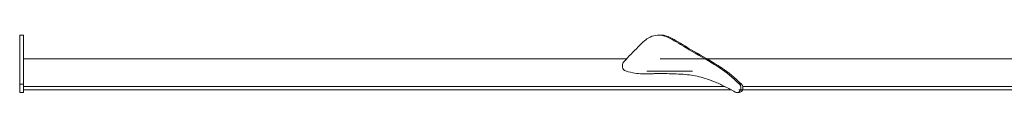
# Model space of a CAD drawing. Header units: millimetres. Extents: x 5588 to 13708, y -3270 to 7700.
# Tile 2 of 7: x 5588 to 6336, y 1573 to 1617. Entities that reach past the tile are written whole.
import ezdxf

# ---------------------------------------------------------------- set-up
doc = ezdxf.new("R2010")
doc.units = ezdxf.units.MM
doc.layers.add('Aparatos eléctricos', color=7, linetype='Continuous', lineweight=15)

# ---------------------------------------------------------------- blocks, each defined once
blk = doc.blocks.new('34202 - 33461A ANDROS Anodized white ceiling fan-545737-Alzado_PDF')
at = {"layer": 'Aparatos eléctricos'}
for p, q in [((5591.35, 1616.77), (5588.34, 1616.77)), ((6075.54, 1616.77), (6074.03, 1616.77)), ((6049.53, 1598.75), (5591.35, 1598.75)), ((6537.44, 1598.75), (6074.94, 1598.75)), ((6063.26, 1587.26), (6064.77, 1587.26)), ((6064.77, 1589.26), (6099.61, 1589.26)), ((5588.34, 1579.39), (5588.34, 1573.13)), ((5588.34, 1579.39), (5591.35, 1579.39)), ((5591.35, 1573.13), (5591.35, 1579.39)), ((6135.33, 1579.39), (6136.84, 1579.39)), ((5588.34, 1573.12), (5591.35, 1573.12)), ((6124.26, 1577.66), (5591.35, 1577.66)), ((5591.35, 1575.09), (6129.11, 1575.09)), ((6133.26, 1573.12), (6134.77, 1573.12)), ((6134.81, 1575.09), (6571.93, 1575.09)), ((6570.97, 1577.66), (6137.75, 1577.66))]:
    blk.add_line(p, q, dxfattribs=at)
for centre, major_axis, start_param, end_param in [((6049.79, 1593.39), (0, 4.1), 0.81093, 2.830174), ((6133.26, 1576.71), (0, 3.59), 2.682927, 5.555027), ((6134.77, 1576.71), (0, 3.59), 3.205127, 5.555027)]:
    blk.add_ellipse(centre, major_axis=major_axis, ratio=0.866025, start_param=start_param, end_param=end_param, dxfattribs=at)
for points, knots in [([(5588.34, 1579.39), (5588.34, 1589.93), (5588.34, 1599.47), (5588.34, 1608.61), (5588.34, 1616.46), (5588.34, 1616.87), (5588.34, 1616.72)], [-0.3093396, -0.3093396, -0.3093396, -0.3093396, -0.245578, -0.1804207, -0.1309544, -0.1031132, -0.1031132, -0.1031132, -0.1031132]), ([(5591.35, 1616.72), (5591.35, 1616.87), (5591.35, 1616.46), (5591.35, 1608.61), (5591.35, 1599.47), (5591.35, 1589.93), (5591.35, 1579.39)], [0.1031132, 0.1031132, 0.1031132, 0.1031132, 0.1309544, 0.1804207, 0.245578, 0.3093396, 0.3093396, 0.3093396, 0.3093396]), ([(6135.33, 1579.39), (6124.45, 1589.93), (6107.5, 1599.47), (6091.97, 1608.61), (6078.45, 1616.91), (6072.02, 1616.91), (6065.5, 1615.03), (6058.48, 1608.23), (6049.19, 1598.5), (6047.22, 1596.22)], [-0.3093396, -0.3093396, -0.3093396, -0.3093396, -0.245578, -0.1804207, -0.1309544, -0.0950114, -0.0668279, -0.030935, 0, 0, 0, 0]), ([(6075.23, 1616.77), (6076.63, 1616.8), (6081.11, 1616.2), (6093.48, 1608.61), (6109, 1599.47), (6125.96, 1589.93), (6136.84, 1579.39)], [0.1077924, 0.1077924, 0.1077924, 0.1077924, 0.1309544, 0.1804207, 0.245578, 0.3093396, 0.3093396, 0.3093396, 0.3093396]), ([(6048.7, 1589.49), (6053.98, 1587.97), (6059.92, 1587.17), (6065.06, 1587.27), (6067.66, 1587.38), (6070.17, 1587.46), (6073.19, 1587.52), (6077.85, 1587.53), (6083.63, 1587.44), (6090.81, 1587.15), (6097.35, 1586.56), (6103.02, 1585.55), (6109.02, 1583.92), (6114.84, 1581.9), (6119.91, 1579.76), (6125.31, 1577.22), (6129.42, 1574.99), (6131.89, 1573.49)], [-0.265992, -0.265992, -0.265992, -0.265992, -0.2418109, -0.2297203, -0.2236751, -0.2176298, -0.2055392, -0.1934487, -0.1692676, -0.1450865, -0.1209054, -0.0967243, -0.0725433, -0.0483622, -0.0362716, -0.0241811, 0, 0, 0, 0]), ([(6069.79, 1587.4), (6069.58, 1587.39), (6068.73, 1587.36), (6067.54, 1587.31), (6066.5, 1587.28), (6066.15, 1587.27)], [0.22165996, 0.22165996, 0.22165996, 0.22165996, 0.22367505, 0.22972033, 0.23274296, 0.23274296, 0.23274296, 0.23274296])]:
    blk.add_open_spline(points, degree=3, knots=knots, dxfattribs=at)

msp = doc.modelspace()

# ---------------------------------------------------------------- block references
at = {"layer": 'Aparatos eléctricos'}
msp.add_blockref('34202 - 33461A ANDROS Anodized white ceiling fan-545737-Alzado_PDF', (0, 0), dxfattribs=at)

doc.saveas('drawing.dxf')
